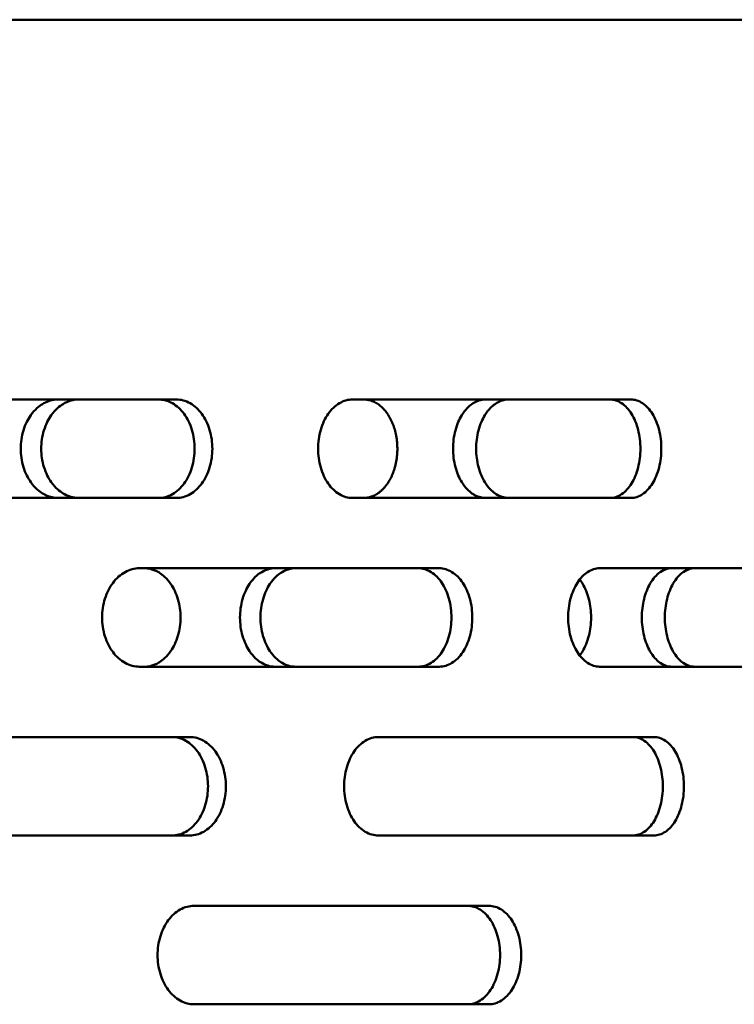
# Model space of a CAD drawing. Header units: millimetres. Extents: x -1252 to 7038, y -1657 to 2073.
# Tile 27 of 54: x 4636 to 4687, y 766 to 836. Entities that reach past the tile are written whole.
import ezdxf

# ---------------------------------------------------------------- set-up
doc = ezdxf.new("R2010")
doc.units = ezdxf.units.MM
doc.layers.add('Видимый контур (ГОСТ)', color=7, linetype='Continuous', lineweight=50)

msp = doc.modelspace()

# ---------------------------------------------------------------- linework, layer by layer
at = {"layer": 'Видимый контур (ГОСТ)'}
for p, q in [((4744.872, 836), (4139.872, 836)), ((4647.149, 809), (4624.086, 809)), ((4679.458, 809), (4659.681, 809)), ((4624.086, 802), (4647.149, 802)), ((4659.681, 802), (4679.458, 802)), ((4665.846, 797), (4644.519, 797)), ((4694.988, 797), (4677.234, 797)), ((4644.519, 790), (4665.846, 790)), ((4677.234, 790), (4694.988, 790)), ((4648.119, 785), (4625.139, 785)), ((4681.088, 785), (4661.509, 785)), ((4625.139, 778), (4648.119, 778)), ((4661.509, 778), (4681.088, 778)), ((4669.37, 773), (4648.416, 773)), ((4648.416, 766), (4669.37, 766))]:
    msp.add_line(p, q, dxfattribs=at)
for points, knots in [([(4638.767, 802), (4638.483, 802), (4638.192, 802.063), (4637.827, 802.223), (4637.736, 802.27), (4637.418, 802.465), (4637.103, 802.709), (4636.616, 803.398), (4636.424, 803.763), (4636.162, 804.616), (4636.098, 805.071), (4636.098, 805.937), (4636.165, 806.39), (4636.424, 807.237), (4636.617, 807.603), (4637.102, 808.289), (4637.416, 808.533), (4637.756, 808.741), (4637.946, 808.845), (4638.387, 808.971), (4638.578, 809), (4638.767, 809)], [-1.456368, -1.456368, -1.456368, -1.456368, -1.227156, -1.227156, -1.148665, -1.148665, -0.947856, -0.947856, -0.810729, -0.810729, -0.677449, -0.677449, -0.540382, -0.540382, -0.39431, -0.39431, -0.178317, -0.178317, -0.074863, -0.074863, 0, 0, 0, 0]), ([(4640.226, 809), (4639.942, 809), (4639.651, 808.936), (4639.287, 808.776), (4639.196, 808.729), (4638.878, 808.534), (4638.564, 808.29), (4638.077, 807.602), (4637.885, 807.237), (4637.623, 806.383), (4637.559, 805.929), (4637.558, 805.062), (4637.625, 804.609), (4637.884, 803.763), (4638.077, 803.397), (4638.562, 802.711), (4638.876, 802.467), (4639.215, 802.259), (4639.405, 802.154), (4639.846, 802.028), (4640.037, 802), (4640.226, 802)], [0, 0, 0, 0, 0.1125705, 0.1125705, 0.1511213, 0.1511213, 0.2498522, 0.2498522, 0.3171633, 0.3171633, 0.3824771, 0.3824771, 0.4496487, 0.4496487, 0.5210655, 0.5210655, 0.6264131, 0.6264131, 0.676892, 0.676892, 0.7134122, 0.7134122, 0.7134122, 0.7134122]), ([(4645.89, 802), (4646.214, 802), (4646.559, 802.087), (4647.193, 802.445), (4647.482, 802.715), (4647.936, 803.336), (4648.133, 803.73), (4648.394, 804.592), (4648.458, 805.06), (4648.458, 805.5), (4648.458, 805.939), (4648.394, 806.408), (4648.133, 807.27), (4647.936, 807.663), (4647.482, 808.285), (4647.193, 808.554), (4646.559, 808.912), (4646.214, 809), (4645.89, 809)], [1.583676, 1.583676, 1.583676, 1.583676, 1.715849, 1.715849, 1.848021, 1.848021, 1.979852, 1.979852, 2.111683, 2.111683, 2.111683, 2.243514, 2.243514, 2.375345, 2.375345, 2.507517, 2.507517, 2.639689, 2.639689, 2.639689, 2.639689]), ([(4647.149, 809), (4647.473, 809), (4647.819, 808.912), (4648.453, 808.554), (4648.741, 808.285), (4649.196, 807.663), (4649.393, 807.27), (4649.654, 806.408), (4649.718, 805.939), (4649.718, 805.5), (4649.718, 805.06), (4649.654, 804.592), (4649.393, 803.73), (4649.196, 803.336), (4648.741, 802.715), (4648.453, 802.445), (4647.819, 802.087), (4647.473, 802), (4647.149, 802)], [-0.527998, -0.527998, -0.527998, -0.527998, -0.39583, -0.39583, -0.263662, -0.263662, -0.131831, -0.131831, 0, 0, 0, 0.131831, 0.131831, 0.263662, 0.263662, 0.39583, 0.39583, 0.527998, 0.527998, 0.527998, 0.527998]), ([(4659.681, 802), (4659.375, 802), (4659.048, 802.087), (4658.444, 802.445), (4658.168, 802.714), (4657.732, 803.336), (4657.543, 803.729), (4657.291, 804.591), (4657.229, 805.06), (4657.229, 805.939), (4657.291, 806.408), (4657.543, 807.27), (4657.732, 807.663), (4658.168, 808.285), (4658.444, 808.554), (4659.048, 808.912), (4659.375, 809), (4659.681, 809)], [-1.582627, -1.582627, -1.582627, -1.582627, -1.45068, -1.45068, -1.318733, -1.318733, -1.186894, -1.186894, -1.055054, -1.055054, -0.923215, -0.923215, -0.791375, -0.791375, -0.659428, -0.659428, -0.527482, -0.527482, -0.527482, -0.527482]), ([(4660.469, 809), (4660.517, 809), (4660.565, 808.997), (4660.612, 808.993), (4660.662, 808.989), (4660.711, 808.982), (4660.76, 808.973), (4660.811, 808.964), (4660.862, 808.952), (4660.912, 808.939), (4660.964, 808.925), (4661.016, 808.908), (4661.067, 808.889), (4661.118, 808.87), (4661.169, 808.849), (4661.219, 808.825), (4661.268, 808.801), (4661.317, 808.776), (4661.365, 808.747), (4661.373, 808.743), (4661.381, 808.738), (4661.389, 808.733), (4661.391, 808.732), (4661.394, 808.73), (4661.396, 808.729), (4661.444, 808.699), (4661.492, 808.668), (4661.538, 808.634), (4661.585, 808.599), (4661.632, 808.563), (4661.677, 808.524), (4661.722, 808.486), (4661.766, 808.445), (4661.809, 808.403), (4661.851, 808.361), (4661.892, 808.318), (4661.933, 808.273), (4661.971, 808.229), (4662.009, 808.184), (4662.046, 808.137), (4662.083, 808.09), (4662.119, 808.041), (4662.154, 807.991), (4662.158, 807.985), (4662.162, 807.98), (4662.165, 807.974), (4662.2, 807.924), (4662.233, 807.871), (4662.266, 807.817), (4662.3, 807.761), (4662.332, 807.704), (4662.363, 807.645), (4662.396, 807.582), (4662.427, 807.518), (4662.457, 807.453), (4662.488, 807.387), (4662.517, 807.319), (4662.544, 807.25), (4662.571, 807.181), (4662.596, 807.111), (4662.62, 807.04), (4662.641, 806.978), (4662.661, 806.915), (4662.679, 806.85), (4662.68, 806.847), (4662.681, 806.843), (4662.682, 806.839), (4662.702, 806.769), (4662.72, 806.698), (4662.737, 806.626), (4662.754, 806.552), (4662.769, 806.478), (4662.782, 806.404), (4662.796, 806.33), (4662.807, 806.256), (4662.818, 806.181), (4662.827, 806.108), (4662.836, 806.034), (4662.843, 805.961), (4662.849, 805.89), (4662.854, 805.82), (4662.857, 805.749), (4662.861, 805.682), (4662.863, 805.615), (4662.864, 805.547), (4662.864, 805.531), (4662.864, 805.515), (4662.864, 805.5), (4662.864, 805.425), (4662.862, 805.35), (4662.859, 805.276), (4662.855, 805.198), (4662.85, 805.121), (4662.843, 805.043), (4662.836, 804.962), (4662.826, 804.881), (4662.815, 804.8), (4662.804, 804.718), (4662.79, 804.637), (4662.775, 804.556), (4662.76, 804.476), (4662.743, 804.396), (4662.724, 804.318), (4662.714, 804.277), (4662.703, 804.236), (4662.692, 804.195), (4662.689, 804.183), (4662.686, 804.172), (4662.683, 804.16), (4662.663, 804.09), (4662.641, 804.02), (4662.618, 803.952), (4662.595, 803.882), (4662.57, 803.814), (4662.543, 803.747), (4662.517, 803.681), (4662.489, 803.616), (4662.46, 803.553), (4662.432, 803.491), (4662.402, 803.43), (4662.371, 803.37), (4662.342, 803.314), (4662.311, 803.259), (4662.28, 803.205), (4662.254, 803.161), (4662.227, 803.118), (4662.2, 803.076), (4662.188, 803.059), (4662.177, 803.042), (4662.166, 803.025), (4662.128, 802.97), (4662.089, 802.917), (4662.049, 802.866), (4662.007, 802.812), (4661.964, 802.761), (4661.919, 802.711), (4661.872, 802.659), (4661.824, 802.61), (4661.774, 802.563), (4661.723, 802.515), (4661.672, 802.469), (4661.619, 802.427), (4661.566, 802.385), (4661.511, 802.345), (4661.456, 802.309), (4661.446, 802.302), (4661.437, 802.296), (4661.427, 802.289), (4661.414, 802.282), (4661.402, 802.274), (4661.389, 802.266), (4661.338, 802.235), (4661.285, 802.207), (4661.233, 802.181), (4661.179, 802.155), (4661.126, 802.132), (4661.071, 802.112), (4661.032, 802.097), (4660.992, 802.084), (4660.951, 802.072), (4660.903, 802.057), (4660.854, 802.045), (4660.804, 802.035), (4660.756, 802.025), (4660.708, 802.017), (4660.66, 802.011), (4660.614, 802.006), (4660.567, 802.002), (4660.521, 802), (4660.504, 802), (4660.486, 802), (4660.469, 802)], [0, 0, 0, 0, 0.020876, 0.020876, 0.020876, 0.04258, 0.04258, 0.04258, 0.065061, 0.065061, 0.065061, 0.088262, 0.088262, 0.088262, 0.111476, 0.111476, 0.111476, 0.134184, 0.134184, 0.134184, 0.137979, 0.137979, 0.137979, 0.139164, 0.139164, 0.139164, 0.161998, 0.161998, 0.161998, 0.185211, 0.185211, 0.185211, 0.208131, 0.208131, 0.208131, 0.230495, 0.230495, 0.230495, 0.252057, 0.252057, 0.252057, 0.273618, 0.273618, 0.273618, 0.27592, 0.27592, 0.27592, 0.297553, 0.297553, 0.297553, 0.320056, 0.320056, 0.320056, 0.343764, 0.343764, 0.343764, 0.367837, 0.367837, 0.367837, 0.391716, 0.391716, 0.391716, 0.412619, 0.412619, 0.412619, 0.41384, 0.41384, 0.41384, 0.436709, 0.436709, 0.436709, 0.459971, 0.459971, 0.459971, 0.48297, 0.48297, 0.48297, 0.50542, 0.50542, 0.50542, 0.526704, 0.526704, 0.526704, 0.546981, 0.546981, 0.546981, 0.551742, 0.551742, 0.551742, 0.574287, 0.574287, 0.574287, 0.597758, 0.597758, 0.597758, 0.622508, 0.622508, 0.622508, 0.647683, 0.647683, 0.647683, 0.672725, 0.672725, 0.672725, 0.685863, 0.685863, 0.685863, 0.68962, 0.68962, 0.68962, 0.712579, 0.712579, 0.712579, 0.735928, 0.735928, 0.735928, 0.759007, 0.759007, 0.759007, 0.78153, 0.78153, 0.78153, 0.802912, 0.802912, 0.802912, 0.820357, 0.820357, 0.820357, 0.827517, 0.827517, 0.827517, 0.851123, 0.851123, 0.851123, 0.875726, 0.875726, 0.875726, 0.901721, 0.901721, 0.901721, 0.928243, 0.928243, 0.928243, 0.954741, 0.954741, 0.954741, 0.959502, 0.959502, 0.959502, 0.965482, 0.965482, 0.965482, 0.989853, 0.989853, 0.989853, 1.014437, 1.014437, 1.014437, 1.032375, 1.032375, 1.032375, 1.05415, 1.05415, 1.05415, 1.075365, 1.075365, 1.075365, 1.09561, 1.09561, 1.09561, 1.103164, 1.103164, 1.103164, 1.103164]), ([(4669.136, 802), (4668.89, 802), (4668.637, 802.063), (4668.321, 802.223), (4668.242, 802.27), (4667.965, 802.465), (4667.692, 802.709), (4667.269, 803.398), (4667.102, 803.763), (4666.874, 804.616), (4666.819, 805.071), (4666.818, 805.937), (4666.876, 806.39), (4667.102, 807.237), (4667.27, 807.603), (4667.691, 808.289), (4667.964, 808.533), (4668.259, 808.741), (4668.424, 808.845), (4668.807, 808.971), (4668.973, 809), (4669.136, 809)], [-1.456368, -1.456368, -1.456368, -1.456368, -1.227156, -1.227156, -1.148665, -1.148665, -0.947856, -0.947856, -0.810729, -0.810729, -0.677449, -0.677449, -0.540382, -0.540382, -0.39431, -0.39431, -0.178317, -0.178317, -0.074863, -0.074863, 0, 0, 0, 0]), ([(4670.777, 809), (4670.531, 809), (4670.279, 808.936), (4669.963, 808.776), (4669.884, 808.729), (4669.607, 808.534), (4669.335, 808.29), (4668.912, 807.602), (4668.745, 807.237), (4668.517, 806.383), (4668.461, 805.929), (4668.461, 805.062), (4668.519, 804.609), (4668.744, 803.763), (4668.912, 803.397), (4669.333, 802.711), (4669.606, 802.467), (4669.9, 802.259), (4670.065, 802.154), (4670.448, 802.028), (4670.613, 802), (4670.777, 802)], [0, 0, 0, 0, 0.1125705, 0.1125705, 0.1511213, 0.1511213, 0.2498522, 0.2498522, 0.3171633, 0.3171633, 0.3824771, 0.3824771, 0.4496487, 0.4496487, 0.5210655, 0.5210655, 0.6264131, 0.6264131, 0.676892, 0.676892, 0.7134122, 0.7134122, 0.7134122, 0.7134122]), ([(4677.97, 802), (4678.244, 802), (4678.535, 802.087), (4679.069, 802.445), (4679.312, 802.715), (4679.694, 803.336), (4679.859, 803.73), (4680.079, 804.592), (4680.132, 805.06), (4680.132, 805.5), (4680.132, 805.939), (4680.079, 806.408), (4679.859, 807.27), (4679.694, 807.663), (4679.312, 808.285), (4679.069, 808.554), (4678.535, 808.912), (4678.244, 809), (4677.97, 809)], [1.583676, 1.583676, 1.583676, 1.583676, 1.715849, 1.715849, 1.848021, 1.848021, 1.979852, 1.979852, 2.111683, 2.111683, 2.111683, 2.243514, 2.243514, 2.375345, 2.375345, 2.507517, 2.507517, 2.639689, 2.639689, 2.639689, 2.639689]), ([(4679.458, 809), (4679.732, 809), (4680.023, 808.912), (4680.557, 808.554), (4680.8, 808.285), (4681.183, 807.663), (4681.348, 807.27), (4681.567, 806.408), (4681.621, 805.939), (4681.621, 805.5), (4681.621, 805.06), (4681.567, 804.592), (4681.348, 803.73), (4681.183, 803.336), (4680.8, 802.715), (4680.557, 802.445), (4680.023, 802.087), (4679.732, 802), (4679.458, 802)], [-0.527998, -0.527998, -0.527998, -0.527998, -0.39583, -0.39583, -0.263662, -0.263662, -0.131831, -0.131831, 0, 0, 0, 0.131831, 0.131831, 0.263662, 0.263662, 0.39583, 0.39583, 0.527998, 0.527998, 0.527998, 0.527998]), ([(4644.519, 790), (4644.19, 790), (4643.838, 790.088), (4643.19, 790.446), (4642.893, 790.716), (4642.425, 791.338), (4642.222, 791.731), (4641.952, 792.592), (4641.886, 793.06), (4641.886, 793.939), (4641.952, 794.407), (4642.222, 795.269), (4642.425, 795.661), (4642.893, 796.284), (4643.19, 796.554), (4643.838, 796.912), (4644.19, 797), (4644.519, 797)], [-1.58658, -1.58658, -1.58658, -1.58658, -1.453914, -1.453914, -1.321249, -1.321249, -1.189438, -1.189438, -1.057628, -1.057628, -0.925818, -0.925818, -0.794007, -0.794007, -0.661341, -0.661341, -0.528676, -0.528676, -0.528676, -0.528676]), ([(4644.87, 797), (4645.15, 797), (4645.436, 796.935), (4645.793, 796.774), (4645.882, 796.726), (4646.192, 796.529), (4646.495, 796.284), (4646.961, 795.599), (4647.146, 795.235), (4647.398, 794.379), (4647.458, 793.927), (4647.459, 793.063), (4647.395, 792.613), (4647.147, 791.764), (4646.96, 791.399), (4646.497, 790.717), (4646.194, 790.472), (4645.883, 790.274), (4645.794, 790.226), (4645.437, 790.064), (4645.151, 790), (4644.87, 790)], [-0.7384197, -0.7384197, -0.7384197, -0.7384197, -0.6322655, -0.6322655, -0.5958905, -0.5958905, -0.5029999, -0.5029999, -0.4404789, -0.4404789, -0.3805089, -0.3805089, -0.3188367, -0.3188367, -0.2523653, -0.2523653, -0.1527725, -0.1527725, -0.1137783, -0.1137783, 0, 0, 0, 0]), ([(4654.179, 790), (4654.003, 790), (4653.826, 790.027), (4653.414, 790.152), (4653.237, 790.256), (4652.922, 790.462), (4652.627, 790.705), (4652.168, 791.396), (4651.988, 791.762), (4651.742, 792.613), (4651.682, 793.069), (4651.682, 793.939), (4651.745, 794.393), (4651.988, 795.237), (4652.168, 795.604), (4652.626, 796.293), (4652.92, 796.536), (4653.236, 796.742), (4653.413, 796.846), (4653.825, 796.972), (4654.003, 797), (4654.179, 797)], [-1.326647, -1.326647, -1.326647, -1.326647, -1.257339, -1.257339, -1.161313, -1.161313, -0.959264, -0.959264, -0.8198, -0.8198, -0.682877, -0.682877, -0.542053, -0.542053, -0.393787, -0.393787, -0.177412, -0.177412, -0.074401, -0.074401, 0, 0, 0, 0]), ([(4655.631, 797), (4655.456, 797), (4655.278, 796.972), (4654.867, 796.847), (4654.69, 796.743), (4654.374, 796.538), (4654.08, 796.295), (4653.62, 795.603), (4653.441, 795.237), (4653.195, 794.386), (4653.135, 793.93), (4653.135, 793.06), (4653.198, 792.606), (4653.44, 791.762), (4653.621, 791.396), (4654.078, 790.706), (4654.372, 790.463), (4654.689, 790.257), (4654.866, 790.153), (4655.277, 790.027), (4655.455, 790), (4655.631, 790)], [0, 0, 0, 0, 0.074298, 0.074298, 0.177238, 0.177238, 0.39384, 0.39384, 0.543357, 0.543357, 0.690154, 0.690154, 0.841134, 0.841134, 1.000087, 1.000087, 1.232051, 1.232051, 1.342485, 1.342485, 1.422247, 1.422247, 1.422247, 1.422247]), ([(4664.361, 790), (4664.658, 790), (4664.973, 790.087), (4665.551, 790.445), (4665.814, 790.714), (4666.23, 791.335), (4666.409, 791.729), (4666.647, 792.591), (4666.705, 793.06), (4666.705, 793.5), (4666.705, 793.939), (4666.647, 794.408), (4666.409, 795.27), (4666.23, 795.664), (4665.814, 796.285), (4665.551, 796.555), (4664.973, 796.912), (4664.658, 797), (4664.361, 797)], [1.582117, 1.582117, 1.582117, 1.582117, 1.713957, 1.713957, 1.845798, 1.845798, 1.977639, 1.977639, 2.10948, 2.10948, 2.10948, 2.241321, 2.241321, 2.373162, 2.373162, 2.505003, 2.505003, 2.636843, 2.636843, 2.636843, 2.636843]), ([(4665.846, 797), (4666.142, 797), (4666.457, 796.912), (4667.036, 796.555), (4667.299, 796.285), (4667.714, 795.664), (4667.893, 795.27), (4668.131, 794.408), (4668.19, 793.939), (4668.19, 793.5), (4668.19, 793.06), (4668.131, 792.591), (4667.893, 791.729), (4667.714, 791.335), (4667.299, 790.714), (4667.036, 790.445), (4666.457, 790.087), (4666.142, 790), (4665.846, 790)], [-0.527363, -0.527363, -0.527363, -0.527363, -0.395523, -0.395523, -0.263682, -0.263682, -0.131841, -0.131841, 0, 0, 0, 0.131841, 0.131841, 0.263682, 0.263682, 0.395523, 0.395523, 0.527363, 0.527363, 0.527363, 0.527363]), ([(4677.234, 790), (4676.955, 790), (4676.657, 790.088), (4676.107, 790.446), (4675.855, 790.716), (4675.457, 791.338), (4675.285, 791.731), (4675.056, 792.592), (4674.999, 793.06), (4674.999, 793.94), (4675.056, 794.409), (4675.286, 795.271), (4675.459, 795.664), (4675.857, 796.286), (4676.108, 796.555), (4676.658, 796.912), (4676.956, 797), (4677.234, 797)], [-1.586581, -1.586581, -1.586581, -1.586581, -1.453915, -1.453915, -1.321249, -1.321249, -1.189438, -1.189438, -1.057628, -1.057628, -0.925607, -0.925607, -0.793587, -0.793587, -0.661131, -0.661131, -0.528676, -0.528676, -0.528676, -0.528676]), ([(4682.359, 790), (4682.21, 790), (4682.059, 790.027), (4681.71, 790.152), (4681.56, 790.256), (4681.291, 790.462), (4681.041, 790.705), (4680.65, 791.396), (4680.497, 791.762), (4680.288, 792.613), (4680.237, 793.069), (4680.237, 793.939), (4680.29, 794.393), (4680.497, 795.237), (4680.65, 795.604), (4681.04, 796.293), (4681.29, 796.536), (4681.559, 796.742), (4681.709, 796.846), (4682.059, 796.972), (4682.21, 797), (4682.359, 797)], [-1.326647, -1.326647, -1.326647, -1.326647, -1.257339, -1.257339, -1.161313, -1.161313, -0.959264, -0.959264, -0.8198, -0.8198, -0.682877, -0.682877, -0.542053, -0.542053, -0.393787, -0.393787, -0.177412, -0.177412, -0.074401, -0.074401, 0, 0, 0, 0]), ([(4683.993, 797), (4683.844, 797), (4683.693, 796.972), (4683.344, 796.847), (4683.193, 796.743), (4682.925, 796.538), (4682.675, 796.295), (4682.284, 795.603), (4682.131, 795.237), (4681.922, 794.386), (4681.871, 793.93), (4681.871, 793.06), (4681.924, 792.606), (4682.131, 791.762), (4682.284, 791.396), (4682.673, 790.706), (4682.924, 790.463), (4683.192, 790.257), (4683.343, 790.153), (4683.692, 790.027), (4683.843, 790), (4683.993, 790)], [0, 0, 0, 0, 0.074298, 0.074298, 0.177238, 0.177238, 0.39384, 0.39384, 0.543357, 0.543357, 0.690154, 0.690154, 0.841134, 0.841134, 1.000087, 1.000087, 1.232051, 1.232051, 1.342485, 1.342485, 1.422247, 1.422247, 1.422247, 1.422247]), ([(4675.82, 796.205), (4675.894, 796.109), (4675.968, 795.999), (4676.202, 795.599), (4676.361, 795.235), (4676.576, 794.379), (4676.628, 793.927), (4676.628, 793.063), (4676.574, 792.613), (4676.361, 791.764), (4676.201, 791.399), (4675.969, 791.001), (4675.894, 790.891), (4675.82, 790.795)], [-0.531286, -0.531286, -0.531286, -0.531286, -0.5029999, -0.5029999, -0.4404789, -0.4404789, -0.3805089, -0.3805089, -0.3188367, -0.3188367, -0.2523653, -0.2523653, -0.2218794, -0.2218794, -0.2218794, -0.2218794]), ([(4646.853, 778), (4647.176, 778), (4647.519, 778.087), (4648.15, 778.445), (4648.438, 778.715), (4648.891, 779.336), (4649.087, 779.73), (4649.346, 780.592), (4649.41, 781.06), (4649.41, 781.5), (4649.41, 781.939), (4649.346, 782.408), (4649.087, 783.27), (4648.891, 783.663), (4648.438, 784.285), (4648.15, 784.554), (4647.519, 784.912), (4647.176, 785), (4646.853, 785)], [1.583676, 1.583676, 1.583676, 1.583676, 1.715849, 1.715849, 1.848021, 1.848021, 1.979852, 1.979852, 2.111683, 2.111683, 2.111683, 2.243514, 2.243514, 2.375345, 2.375345, 2.507517, 2.507517, 2.639689, 2.639689, 2.639689, 2.639689]), ([(4648.119, 785), (4648.442, 785), (4648.786, 784.912), (4649.417, 784.554), (4649.704, 784.285), (4650.157, 783.663), (4650.353, 783.27), (4650.613, 782.408), (4650.677, 781.939), (4650.677, 781.5), (4650.677, 781.06), (4650.613, 780.592), (4650.353, 779.73), (4650.157, 779.336), (4649.704, 778.715), (4649.417, 778.445), (4648.786, 778.087), (4648.442, 778), (4648.119, 778)], [-0.527998, -0.527998, -0.527998, -0.527998, -0.39583, -0.39583, -0.263662, -0.263662, -0.131831, -0.131831, 0, 0, 0, 0.131831, 0.131831, 0.263662, 0.263662, 0.39583, 0.39583, 0.527998, 0.527998, 0.527998, 0.527998]), ([(4661.509, 778), (4661.206, 778), (4660.881, 778.087), (4660.284, 778.445), (4660.01, 778.714), (4659.578, 779.336), (4659.39, 779.729), (4659.141, 780.591), (4659.079, 781.06), (4659.079, 781.939), (4659.141, 782.408), (4659.39, 783.27), (4659.578, 783.663), (4660.01, 784.285), (4660.284, 784.554), (4660.881, 784.912), (4661.206, 785), (4661.509, 785)], [-1.582627, -1.582627, -1.582627, -1.582627, -1.45068, -1.45068, -1.318733, -1.318733, -1.186894, -1.186894, -1.055054, -1.055054, -0.923215, -0.923215, -0.791375, -0.791375, -0.659428, -0.659428, -0.527482, -0.527482, -0.527482, -0.527482]), ([(4679.589, 778), (4679.86, 778), (4680.147, 778.087), (4680.675, 778.445), (4680.915, 778.715), (4681.294, 779.336), (4681.457, 779.73), (4681.674, 780.592), (4681.727, 781.06), (4681.727, 781.5), (4681.727, 781.939), (4681.674, 782.408), (4681.457, 783.27), (4681.294, 783.663), (4680.915, 784.285), (4680.675, 784.554), (4680.147, 784.912), (4679.86, 785), (4679.589, 785)], [1.583676, 1.583676, 1.583676, 1.583676, 1.715849, 1.715849, 1.848021, 1.848021, 1.979852, 1.979852, 2.111683, 2.111683, 2.111683, 2.243514, 2.243514, 2.375345, 2.375345, 2.507517, 2.507517, 2.639689, 2.639689, 2.639689, 2.639689]), ([(4681.088, 785), (4681.359, 785), (4681.647, 784.912), (4682.175, 784.554), (4682.415, 784.285), (4682.794, 783.663), (4682.957, 783.27), (4683.174, 782.408), (4683.227, 781.939), (4683.227, 781.5), (4683.227, 781.06), (4683.174, 780.592), (4682.957, 779.73), (4682.794, 779.336), (4682.415, 778.715), (4682.175, 778.445), (4681.647, 778.087), (4681.359, 778), (4681.088, 778)], [-0.527998, -0.527998, -0.527998, -0.527998, -0.39583, -0.39583, -0.263662, -0.263662, -0.131831, -0.131831, 0, 0, 0, 0.131831, 0.131831, 0.263662, 0.263662, 0.39583, 0.39583, 0.527998, 0.527998, 0.527998, 0.527998]), ([(4648.416, 766), (4648.092, 766), (4647.746, 766.088), (4647.107, 766.446), (4646.815, 766.716), (4646.354, 767.338), (4646.154, 767.731), (4645.889, 768.592), (4645.824, 769.06), (4645.824, 769.939), (4645.889, 770.407), (4646.154, 771.269), (4646.354, 771.661), (4646.815, 772.284), (4647.107, 772.554), (4647.746, 772.912), (4648.092, 773), (4648.416, 773)], [-1.58658, -1.58658, -1.58658, -1.58658, -1.453914, -1.453914, -1.321249, -1.321249, -1.189438, -1.189438, -1.057628, -1.057628, -0.925818, -0.925818, -0.794007, -0.794007, -0.661341, -0.661341, -0.528676, -0.528676, -0.528676, -0.528676]), ([(4667.862, 766), (4668.153, 766), (4668.462, 766.087), (4669.029, 766.445), (4669.287, 766.714), (4669.694, 767.335), (4669.87, 767.729), (4670.103, 768.591), (4670.161, 769.06), (4670.161, 769.5), (4670.161, 769.939), (4670.103, 770.408), (4669.87, 771.27), (4669.694, 771.664), (4669.287, 772.285), (4669.029, 772.555), (4668.462, 772.912), (4668.153, 773), (4667.862, 773)], [1.582117, 1.582117, 1.582117, 1.582117, 1.713957, 1.713957, 1.845798, 1.845798, 1.977639, 1.977639, 2.10948, 2.10948, 2.10948, 2.241321, 2.241321, 2.373162, 2.373162, 2.505003, 2.505003, 2.636843, 2.636843, 2.636843, 2.636843]), ([(4669.37, 773), (4669.66, 773), (4669.97, 772.912), (4670.537, 772.555), (4670.795, 772.285), (4671.202, 771.664), (4671.378, 771.27), (4671.611, 770.408), (4671.668, 769.939), (4671.668, 769.5), (4671.668, 769.06), (4671.611, 768.591), (4671.378, 767.729), (4671.202, 767.335), (4670.795, 766.714), (4670.537, 766.445), (4669.97, 766.087), (4669.66, 766), (4669.37, 766)], [-0.527363, -0.527363, -0.527363, -0.527363, -0.395523, -0.395523, -0.263682, -0.263682, -0.131841, -0.131841, 0, 0, 0, 0.131841, 0.131841, 0.263682, 0.263682, 0.395523, 0.395523, 0.527363, 0.527363, 0.527363, 0.527363])]:
    msp.add_open_spline(points, degree=3, knots=knots, dxfattribs=at)

doc.saveas('drawing.dxf')
